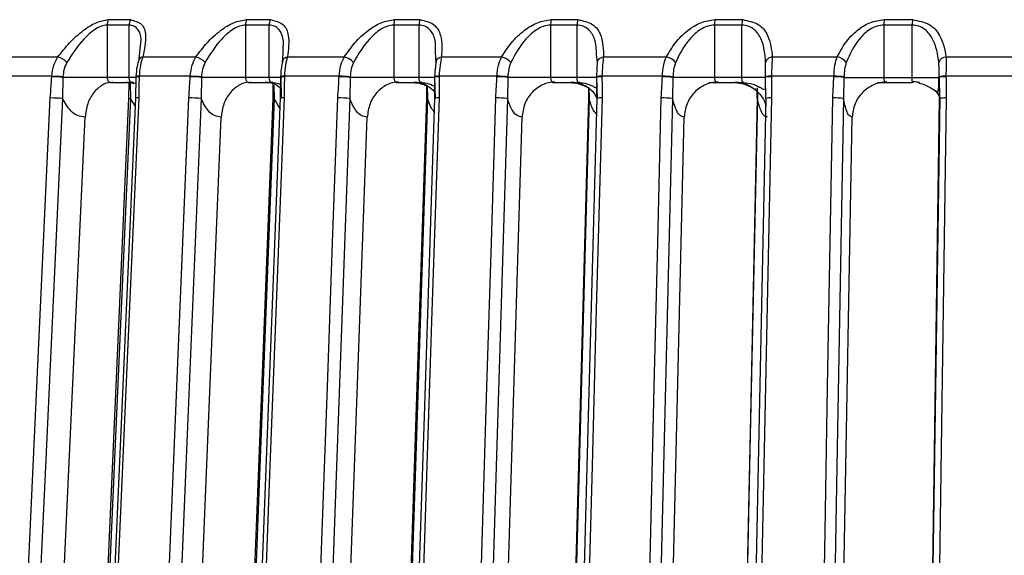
# Model space of a CAD drawing. Header units: millimetres. Extents: x -266 to 166, y -697 to -168.
# Tile 15 of 23: x -161 to -104, y -410 to -379. Entities that reach past the tile are written whole.
import ezdxf

# ---------------------------------------------------------------- set-up
doc = ezdxf.new("R2010")
doc.units = ezdxf.units.MM

msp = doc.modelspace()

# ---------------------------------------------------------------- linework, layer by layer
at = {"color": 7, "linetype": 'Continuous', "lineweight": 25}
for p, q in [((-155.981, -379.023), (-155.981, -382.034)), ((-154.712, -379.023), (-155.981, -379.023)), ((-155.909, -378.71), (-154.641, -378.71)), ((-154.712, -382.034), (-154.712, -379.023)), ((-148.011, -379.023), (-148.011, -382.034)), ((-146.644, -379.023), (-148.011, -379.023)), ((-147.947, -378.71), (-146.581, -378.71)), ((-146.644, -382.034), (-146.644, -379.023)), ((-139.475, -379.023), (-139.475, -382.034)), ((-138.022, -379.023), (-139.475, -379.023)), ((-139.42, -378.71), (-137.968, -378.71)), ((-138.022, -382.034), (-138.022, -379.023)), ((-130.45, -379.023), (-130.45, -382.034)), ((-128.924, -379.023), (-130.45, -379.023)), ((-130.404, -378.71), (-128.88, -378.71)), ((-128.924, -382.034), (-128.924, -379.023)), ((-121.018, -379.023), (-121.018, -382.034)), ((-119.433, -379.023), (-121.018, -379.023)), ((-120.981, -378.71), (-119.398, -378.71)), ((-119.433, -382.034), (-119.433, -379.023)), ((-111.264, -379.023), (-111.264, -382.034)), ((-109.634, -379.023), (-111.264, -379.023)), ((-111.237, -378.71), (-109.609, -378.71)), ((-109.634, -382.034), (-109.634, -379.023)), ((-154.128, -380.984), (-154.059, -380.198)), ((-161.631, -380.859), (-158.811, -380.859)), ((-153.926, -380.859), (-150.864, -380.859)), ((-145.865, -381.172), (-145.853, -380.425)), ((-145.601, -380.859), (-142.325, -380.859)), ((-137.038, -381.172), (-137.071, -380.584)), ((-136.731, -380.859), (-133.271, -380.859)), ((-127.745, -381.172), (-127.803, -380.713)), ((-127.397, -380.859), (-123.784, -380.859)), ((-117.684, -380.859), (-113.95, -380.859)), ((-107.678, -380.859), (-102.639, -380.859)), ((-108.086, -381.571), (-108.096, -381.172)), ((-159.162, -381.971), (-161.878, -381.971)), ((-158.521, -382.034), (-158.542, -383.257)), ((-154.291, -382.034), (-158.521, -382.034)), ((-154.324, -382.017), (-154.347, -383.235)), ((-154.323, -381.988), (-154.324, -382.017)), ((-151.188, -381.971), (-154.137, -381.971)), ((-150.548, -382.034), (-150.57, -383.257)), ((-145.98, -382.034), (-150.548, -382.034)), ((-145.999, -382.02), (-146.014, -383.237)), ((-145.998, -381.991), (-145.999, -382.02)), ((-145.93, -383.257), (-145.957, -382.034)), ((-142.62, -381.971), (-145.774, -381.971)), ((-141.985, -382.034), (-142.009, -383.257)), ((-137.106, -382.034), (-141.985, -382.034)), ((-137.131, -382.023), (-137.137, -383.241)), ((-137.13, -381.994), (-137.131, -382.023)), ((-137.077, -383.257), (-137.106, -382.034)), ((-133.533, -381.971), (-136.865, -381.971)), ((-132.91, -382.034), (-132.936, -383.257)), ((-127.787, -382.034), (-132.91, -382.034)), ((-127.799, -381.998), (-127.799, -382.027)), ((-127.799, -382.025), (-127.797, -383.243)), ((-127.757, -383.257), (-127.787, -382.034)), ((-124.012, -381.971), (-127.491, -381.971)), ((-123.405, -382.034), (-123.433, -383.257)), ((-118.085, -382.034), (-123.405, -382.034)), ((-118.088, -382), (-118.089, -382.029)), ((-118.085, -382.034), (-118.089, -382.029)), ((-118.087, -382.026), (-118.077, -383.245)), ((-118.054, -383.257), (-118.085, -382.034)), ((-114.141, -381.971), (-117.736, -381.971)), ((-113.558, -382.034), (-113.586, -383.257)), ((-113.558, -382.034), (-108.087, -382.034)), ((-108.087, -382.005), (-108.086, -381.571)), ((-108.087, -382.004), (-108.087, -382.033)), ((-108.056, -383.257), (-108.087, -382.034)), ((-108.082, -382.028), (-108.066, -383.247)), ((-102.708, -381.971), (-107.689, -381.971)), ((-155.733, -382.334), (-154.568, -382.334)), ((-154.731, -382.366), (-154.748, -383.235)), ((-154.653, -382.378), (-154.635, -383.257)), ((-154.551, -382.334), (-154.331, -382.368)), ((-147.785, -382.334), (-146.524, -382.334)), ((-146.434, -382.434), (-146.444, -383.237)), ((-146.376, -382.485), (-146.359, -383.257)), ((-139.279, -382.334), (-137.924, -382.334)), ((-137.589, -382.536), (-137.592, -383.241)), ((-137.548, -382.551), (-137.532, -383.257)), ((-130.282, -382.334), (-128.845, -382.334)), ((-121.341, -382.334), (-119.39, -382.334)), ((-111.621, -382.334), (-109.628, -382.334)), ((-128.274, -382.616), (-128.273, -383.243)), ((-128.248, -382.635), (-128.233, -383.257)), ((-118.575, -382.697), (-118.571, -383.245)), ((-118.563, -382.639), (-118.547, -383.257)), ((-154.367, -383.681), (-154.635, -383.257)), ((-146.036, -383.838), (-146.359, -383.257)), ((-159.796, -439.147), (-157.244, -384.334)), ((-151.688, -439.147), (-149.414, -384.334)), ((-142.98, -439.147), (-141.005, -384.334)), ((-133.751, -439.147), (-132.093, -384.334)), ((-124.085, -439.147), (-122.759, -384.334)), ((-114.069, -439.147), (-113.087, -384.334))]:
    msp.add_line(p, q, dxfattribs=at)
at = {"color": 7, "linetype": 'Continuous', "lineweight": 25, "flags": 128}
for points in [[(-145.865, -381.172), (-145.876, -381.119), (-145.873, -381.067), (-145.857, -381.018), (-145.828, -380.973), (-145.786, -380.934), (-145.734, -380.901), (-145.671, -380.876), (-145.601, -380.859)], [(-137.038, -381.172), (-137.043, -381.119), (-137.034, -381.067), (-137.012, -381.018), (-136.977, -380.973), (-136.93, -380.934), (-136.872, -380.901), (-136.805, -380.876), (-136.731, -380.859)], [(-127.745, -381.172), (-127.743, -381.119), (-127.728, -381.067), (-127.7, -381.018), (-127.659, -380.973), (-127.607, -380.934), (-127.545, -380.901), (-127.474, -380.876), (-127.397, -380.859)], [(-159.164, -381.999), (-159.163, -381.983), (-159.162, -381.971)], [(-158.52, -382.005), (-158.521, -382.021), (-158.521, -382.034)], [(-154.323, -381.988), (-154.323, -381.988), (-154.321, -381.986)], [(-154.137, -381.971), (-154.138, -381.987), (-154.138, -381.999)], [(-151.19, -381.999), (-151.189, -381.983), (-151.188, -381.971)], [(-150.546, -382.005), (-150.547, -382.021), (-150.548, -382.034)], [(-145.998, -381.991), (-145.995, -381.988), (-145.994, -381.987)], [(-145.774, -381.971), (-145.775, -381.987), (-145.775, -381.999)], [(-142.621, -381.999), (-142.62, -381.983), (-142.62, -381.971)], [(-141.983, -382.005), (-141.984, -382.021), (-141.985, -382.034)], [(-137.13, -381.994), (-137.13, -381.993), (-137.123, -381.989)], [(-136.865, -381.971), (-136.866, -381.987), (-136.866, -381.999)], [(-133.534, -381.999), (-133.534, -381.983), (-133.533, -381.971)], [(-132.909, -382.005), (-132.909, -382.021), (-132.91, -382.034)], [(-127.491, -381.971), (-127.491, -381.987), (-127.491, -381.999)], [(-124.013, -381.999), (-124.012, -381.983), (-124.012, -381.971)], [(-123.405, -382.005), (-123.405, -382.021), (-123.405, -382.034)], [(-117.736, -381.971), (-117.736, -381.987), (-117.736, -381.999)], [(-114.142, -381.999), (-114.141, -381.983), (-114.141, -381.971)], [(-113.557, -382.005), (-113.557, -382.021), (-113.558, -382.034)], [(-107.689, -381.971), (-107.689, -381.987), (-107.689, -381.999)], [(-161.011, -421.075), (-160.412, -408.205), (-160.024, -399.878), (-159.637, -391.55), (-159.249, -383.222)], [(-158.542, -383.257), (-159.529, -404.454), (-160.304, -421.11)], [(-154.748, -383.233), (-155.556, -401.569), (-156.416, -421.087)], [(-154.635, -383.257), (-155.569, -404.454), (-156.302, -421.11)], [(-154.347, -383.234), (-155.15, -401.569), (-156.005, -421.087)], [(-154.162, -383.222), (-154.726, -396.092), (-155.091, -404.42), (-155.455, -412.748), (-155.82, -421.075)], [(-152.841, -421.075), (-152.308, -408.205), (-151.962, -399.878), (-151.617, -391.55), (-151.271, -383.222)], [(-150.57, -383.257), (-151.45, -404.454), (-152.14, -421.11)], [(-146.443, -383.235), (-147.154, -401.57), (-147.911, -421.088)], [(-146.359, -383.257), (-147.181, -404.454), (-147.827, -421.11)], [(-146.012, -383.235), (-146.719, -401.57), (-147.47, -421.088)], [(-145.79, -383.222), (-146.286, -396.092), (-146.607, -404.42), (-146.927, -412.748), (-147.248, -421.075)], [(-144.061, -421.075), (-143.598, -408.205), (-143.298, -399.878), (-142.998, -391.55), (-142.698, -383.222)], [(-142.009, -383.257), (-142.773, -404.454), (-143.373, -421.11)], [(-137.589, -383.242), (-138.197, -401.572), (-138.844, -421.09)], [(-137.532, -383.257), (-138.235, -404.454), (-138.787, -421.11)], [(-137.133, -383.236), (-137.736, -401.572), (-138.378, -421.09)], [(-136.872, -383.222), (-137.295, -396.092), (-137.569, -404.42), (-137.843, -412.748), (-138.117, -421.075)], [(-134.751, -421.075), (-134.361, -408.205), (-134.11, -399.878), (-133.858, -391.55), (-133.606, -383.222)], [(-132.936, -383.257), (-133.577, -404.454), (-134.081, -421.11)], [(-128.266, -383.238), (-128.766, -401.573), (-129.298, -421.091)], [(-128.233, -383.257), (-128.811, -404.454), (-129.264, -421.11)], [(-127.789, -383.238), (-128.283, -401.573), (-128.809, -421.091)], [(-127.489, -383.222), (-127.836, -396.092), (-128.06, -404.42), (-128.284, -412.748), (-128.509, -421.075)], [(-128.233, -383.257), (-128.263, -383.25), (-128.273, -383.243), (-128.273, -383.243)], [(-124.994, -421.075), (-124.682, -408.205), (-124.481, -399.878), (-124.28, -391.55), (-124.078, -383.222)], [(-123.433, -383.257), (-123.946, -404.454), (-124.349, -421.11)], [(-118.56, -383.239), (-118.946, -401.575), (-119.357, -421.093)], [(-118.547, -383.257), (-118.994, -404.454), (-119.345, -421.11)], [(-118.066, -383.239), (-118.446, -401.575), (-118.851, -421.093)], [(-118.547, -383.257), (-118.568, -383.25), (-118.571, -383.245)], [(-117.725, -383.222), (-117.992, -396.092), (-118.165, -404.42), (-118.338, -412.748), (-118.511, -421.075)], [(-114.879, -421.075), (-114.648, -408.205), (-114.499, -399.878), (-114.35, -391.55), (-114.201, -383.222)], [(-113.586, -383.257), (-113.966, -404.454), (-114.264, -421.11)], [(-108.853, -438.647), (-108.407, -407.629), (-108.056, -383.257)], [(-108.05, -383.241), (-108.439, -410.265), (-108.847, -438.663)], [(-107.669, -383.222), (-107.94, -402.078), (-108.116, -414.28), (-108.291, -426.481), (-108.467, -438.682)], [(-107.669, -383.222), (-107.763, -383.223), (-107.849, -383.225), (-107.924, -383.228), (-107.986, -383.232), (-108.031, -383.237), (-108.059, -383.243), (-108.067, -383.25), (-108.056, -383.257)]]:
    msp.add_lwpolyline(points, dxfattribs=at)
at = {"color": 7, "linetype": 'Continuous', "lineweight": 25}
for centre, radius, start, end in [((-155.304, -379.015), 0.677, 153.295, 180.6739), ((-154.024, -379.015), 0.687, 153.7397, 180.6821), ((-147.263, -379.014), 0.749, 156.1172, 180.7095), ((-145.881, -379.013), 0.763, 156.6082, 180.7119), ((-138.625, -379.012), 0.851, 159.2135, 180.7069), ((-137.151, -379.012), 0.871, 159.7477, 180.7024), ((-129.447, -379.011), 1.004, 162.5618, 180.6618), ((-127.888, -379.011), 1.036, 163.1348, 180.6502), ((-119.767, -379.01), 1.251, 166.1324, 180.5737), ((-118.127, -379.01), 1.306, 166.7385, 180.5553), ((-109.56, -379.01), 1.703, 169.8874, 180.4461), ((-107.819, -379.009), 1.815, 170.5198, 180.4218), ((-159.193, -382.067), 1.266, 44.9544, 72.4039), ((-153.913, -381.118), 0.259, 92.8431, 165.3865), ((-151.171, -381.972), 1.154, 43.8984, 74.5798), ((-142.572, -381.888), 1.058, 42.6235, 76.4944), ((-133.469, -381.81), 0.971, 41.0805, 78.2173), ((-123.941, -381.733), 0.888, 39.2191, 79.8045), ((-117.682, -381.254), 0.394, 90.2294, 167.9926), ((-114.072, -381.658), 0.807, 36.9844, 81.3022), ((-107.666, -381.312), 0.453, 91.607, 161.9786), ((-159.381, -392.037), 10.04, 85.0888, 88.7623), ((-159.38, -392.019), 10.05, 85.0901, 88.758), ((-154.191, -382.433), 0.436, 83.0821, 107.7477), ((-154.171, -382.689), 0.719, 87.2825, 102.0112), ((-151.349, -390.964), 8.966, 84.8682, 88.9806), ((-151.349, -390.944), 8.974, 84.8697, 88.9763), ((-145.833, -382.591), 0.594, 84.4278, 106.2535), ((-145.807, -383.009), 1.038, 88.1922, 100.3804), ((-142.732, -389.927), 7.929, 84.5918, 89.1986), ((-142.731, -389.906), 7.936, 84.5936, 89.1941), ((-136.925, -382.845), 0.847, 85.9973, 104.0485), ((-136.911, -383.168), 1.198, 87.8208, 100.1844), ((-133.603, -388.915), 6.916, 84.2445, 89.4286), ((-133.603, -388.893), 6.922, 84.2467, 89.4239), ((-127.553, -383.026), 1.057, 86.6273, 103.4307), ((-127.554, -383.055), 1.057, 86.6213, 103.4262), ((-124.045, -387.927), 5.928, 83.8056, 89.6857), ((-124.045, -387.904), 5.934, 83.8084, 89.6807), ((-117.826, -383.044), 1.049, 85.0875, 104.4951), ((-117.826, -383.017), 1.05, 85.101, 104.4873), ((-114.142, -386.973), 4.973, 83.2453, 89.9905), ((-114.142, -386.949), 4.978, 83.2489, 89.9849), ((-107.781, -383.271), 1.304, 85.9662, 103.6064), ((-107.784, -383.214), 1.218, 85.5157, 104.3964), ((-159.289, -391.297), 8.075, 84.6928, 89.7182), ((-154.644, -382.997), 0.26, 246.1869, 272.0072), ((-154.216, -383.8), 0.58, 84.6945, 103.1361), ((-151.277, -390.475), 7.253, 84.4075, 89.9544), ((-146.374, -383.123), 0.135, 238.2879, 276.3012), ((-145.862, -383.814), 0.596, 83.0748, 104.7772), ((-142.674, -389.631), 6.409, 84.0466, 90.213), ((-137.537, -383.154), 0.103, 237.5599, 273.1155), ((-136.952, -383.977), 0.759, 83.9934, 104.1147), ((-133.556, -388.775), 5.553, 83.5876, 90.5116), ((-127.563, -384.667), 1.447, 87.0615, 99.0027), ((-124.006, -387.923), 4.701, 82.9974, 90.8751), ((-117.812, -384.587), 1.368, 86.3633, 101.1885), ((-114.11, -387.092), 3.871, 82.2256, 91.3417)]:
    msp.add_arc(centre, radius, start, end, dxfattribs=at)
for points, knots in [([(-158.811, -380.859), (-158.596, -380.584), (-158.166, -380.032), (-157.413, -379.349), (-156.613, -378.827), (-156.143, -378.749), (-155.909, -378.71)], [0, 0, 0, 0, 0.280224, 0.560337, 0.78079, 1, 1, 1, 1]), ([(-155.981, -379.023), (-156.088, -379.036), (-156.314, -379.065), (-156.791, -379.329), (-157.546, -380.002), (-157.997, -380.704), (-158.297, -381.172)], [0, 0, 0, 0, 0.119166, 0.251245, 0.501201, 1, 1, 1, 1]), ([(-154.059, -380.198), (-154.041, -380.072), (-153.99, -379.715), (-154.147, -379.332), (-154.407, -379.064), (-154.614, -379.036), (-154.712, -379.023)], [0, 0, 0, 0, 0.214402, 0.606728, 0.813463, 1, 1, 1, 1]), ([(-154.641, -378.71), (-154.399, -378.775), (-153.912, -378.904), (-153.678, -379.736), (-153.832, -380.434), (-153.926, -380.859)], [0, 0, 0, 0, 0.279254, 0.560993, 1, 1, 1, 1]), ([(-150.864, -380.859), (-150.66, -380.584), (-150.251, -380.032), (-149.507, -379.349), (-148.696, -378.827), (-148.196, -378.749), (-147.947, -378.71)], [0, 0, 0, 0, 0.280224, 0.560337, 0.78079, 1, 1, 1, 1]), ([(-148.011, -379.023), (-148.126, -379.036), (-148.367, -379.065), (-148.861, -379.329), (-149.622, -380.002), (-150.052, -380.704), (-150.339, -381.172)], [0, 0, 0, 0, 0.119166, 0.251245, 0.501201, 1, 1, 1, 1]), ([(-145.853, -380.425), (-145.834, -380.22), (-145.794, -379.782), (-146.01, -379.331), (-146.314, -379.064), (-146.538, -379.036), (-146.644, -379.023)], [0, 0, 0, 0, 0.305798, 0.652481, 0.835164, 1, 1, 1, 1]), ([(-146.581, -378.71), (-146.314, -378.775), (-145.778, -378.904), (-145.445, -379.736), (-145.542, -380.434), (-145.601, -380.859)], [0, 0, 0, 0, 0.279254, 0.560993, 1, 1, 1, 1]), ([(-142.325, -380.859), (-142.133, -380.584), (-141.75, -380.032), (-141.021, -379.349), (-140.206, -378.827), (-139.681, -378.749), (-139.42, -378.71)], [0, 0, 0, 0, 0.280224, 0.560337, 0.78079, 1, 1, 1, 1]), ([(-139.475, -379.023), (-139.596, -379.036), (-139.851, -379.065), (-140.357, -379.329), (-141.117, -380.002), (-141.523, -380.704), (-141.793, -381.172)], [0, 0, 0, 0, 0.119166, 0.251245, 0.501201, 1, 1, 1, 1]), ([(-137.071, -380.584), (-137.063, -380.323), (-137.047, -379.829), (-137.326, -379.33), (-137.669, -379.064), (-137.908, -379.036), (-138.022, -379.023)], [0, 0, 0, 0, 0.3581322, 0.6786802, 0.847591, 1, 1, 1, 1]), ([(-137.968, -378.71), (-137.679, -378.775), (-137.098, -378.904), (-136.669, -379.736), (-136.708, -380.434), (-136.731, -380.859)], [0, 0, 0, 0, 0.2792542, 0.5609928, 1, 1, 1, 1]), ([(-133.271, -380.859), (-133.093, -380.584), (-132.739, -380.032), (-132.032, -379.349), (-131.22, -378.827), (-130.676, -378.749), (-130.404, -378.71)], [0, 0, 0, 0, 0.280224, 0.560337, 0.78079, 1, 1, 1, 1]), ([(-130.45, -379.023), (-130.576, -379.036), (-130.842, -379.065), (-131.356, -379.329), (-132.108, -380.002), (-132.486, -380.704), (-132.737, -381.172)], [0, 0, 0, 0, 0.119166, 0.251245, 0.501201, 1, 1, 1, 1]), ([(-127.803, -380.713), (-127.812, -380.407), (-127.829, -379.867), (-128.172, -379.33), (-128.551, -379.064), (-128.804, -379.036), (-128.924, -379.023)], [0, 0, 0, 0, 0.395166, 0.697219, 0.856384, 1, 1, 1, 1]), ([(-128.88, -378.71), (-128.571, -378.775), (-127.951, -378.904), (-127.429, -379.736), (-127.409, -380.434), (-127.397, -380.859)], [0, 0, 0, 0, 0.2792542, 0.5609928, 1, 1, 1, 1]), ([(-123.784, -380.859), (-123.622, -380.584), (-123.299, -380.032), (-122.621, -379.349), (-121.82, -378.827), (-121.261, -378.749), (-120.981, -378.71)], [0, 0, 0, 0, 0.280224, 0.560337, 0.78079, 1, 1, 1, 1]), ([(-121.018, -379.023), (-121.148, -379.036), (-121.423, -379.065), (-121.94, -379.329), (-122.677, -380.002), (-123.023, -380.704), (-123.253, -381.172)], [0, 0, 0, 0, 0.119166, 0.251245, 0.501201, 1, 1, 1, 1]), ([(-118.068, -381.172), (-118.106, -380.705), (-118.165, -380.003), (-118.631, -379.33), (-119.043, -379.065), (-119.308, -379.036), (-119.433, -379.023)], [0, 0, 0, 0, 0.498093, 0.748745, 0.880824, 1, 1, 1, 1]), ([(-119.398, -378.71), (-119.073, -378.775), (-118.418, -378.904), (-117.81, -379.736), (-117.731, -380.434), (-117.684, -380.859)], [0, 0, 0, 0, 0.2792542, 0.5609928, 1, 1, 1, 1]), ([(-113.95, -380.859), (-113.806, -380.584), (-113.518, -380.032), (-112.874, -379.349), (-112.091, -378.827), (-111.521, -378.749), (-111.237, -378.71)], [0, 0, 0, 0, 0.2802238, 0.5603374, 0.7807901, 1, 1, 1, 1]), ([(-111.264, -379.023), (-111.397, -379.036), (-111.677, -379.065), (-112.193, -379.329), (-112.909, -380.002), (-113.22, -380.704), (-113.427, -381.172)], [0, 0, 0, 0, 0.119166, 0.251245, 0.501201, 1, 1, 1, 1]), ([(-108.096, -381.172), (-108.165, -380.705), (-108.27, -380.003), (-108.791, -379.33), (-109.231, -379.065), (-109.504, -379.036), (-109.634, -379.023)], [0, 0, 0, 0, 0.498093, 0.748745, 0.880824, 1, 1, 1, 1]), ([(-109.609, -378.71), (-109.27, -378.775), (-108.588, -378.904), (-107.897, -379.736), (-107.761, -380.434), (-107.678, -380.859)], [0, 0, 0, 0, 0.279254, 0.560993, 1, 1, 1, 1]), ([(-159.162, -381.971), (-159.136, -381.75), (-159.088, -381.345), (-158.897, -381.011), (-158.811, -380.859)], [0, 0, 0, 0, 0.54608, 1, 1, 1, 1]), ([(-153.926, -380.859), (-153.975, -381.011), (-154.084, -381.345), (-154.118, -381.75), (-154.137, -381.971)], [0, 0, 0, 0, 0.45392, 1, 1, 1, 1]), ([(-151.188, -381.971), (-151.165, -381.75), (-151.121, -381.345), (-150.944, -381.011), (-150.864, -380.859)], [0, 0, 0, 0, 0.54608, 1, 1, 1, 1]), ([(-145.601, -380.859), (-145.641, -381.011), (-145.729, -381.345), (-145.758, -381.75), (-145.774, -381.971)], [0, 0, 0, 0, 0.45392, 1, 1, 1, 1]), ([(-142.62, -381.971), (-142.598, -381.75), (-142.559, -381.345), (-142.398, -381.011), (-142.325, -380.859)], [0, 0, 0, 0, 0.54608, 1, 1, 1, 1]), ([(-136.731, -380.859), (-136.762, -381.011), (-136.828, -381.345), (-136.852, -381.75), (-136.865, -381.971)], [0, 0, 0, 0, 0.45392, 1, 1, 1, 1]), ([(-133.533, -381.971), (-133.515, -381.75), (-133.481, -381.345), (-133.336, -381.011), (-133.271, -380.859)], [0, 0, 0, 0, 0.54608, 1, 1, 1, 1]), ([(-127.397, -380.859), (-127.418, -381.011), (-127.463, -381.345), (-127.481, -381.75), (-127.491, -381.971)], [0, 0, 0, 0, 0.45392, 1, 1, 1, 1]), ([(-124.012, -381.971), (-123.996, -381.75), (-123.967, -381.345), (-123.841, -381.011), (-123.784, -380.859)], [0, 0, 0, 0, 0.54608, 1, 1, 1, 1]), ([(-117.684, -380.859), (-117.694, -381.011), (-117.717, -381.345), (-117.729, -381.75), (-117.736, -381.971)], [0, 0, 0, 0, 0.45392, 1, 1, 1, 1]), ([(-114.141, -381.971), (-114.128, -381.75), (-114.105, -381.345), (-113.998, -381.011), (-113.95, -380.859)], [0, 0, 0, 0, 0.54608, 1, 1, 1, 1]), ([(-107.678, -380.859), (-107.679, -381.011), (-107.679, -381.345), (-107.685, -381.75), (-107.689, -381.971)], [0, 0, 0, 0, 0.45392, 1, 1, 1, 1]), ([(-158.297, -381.172), (-158.358, -381.302), (-158.481, -381.562), (-158.507, -381.857), (-158.52, -382.005)], [0, 0, 0, 0, 0.499171, 1, 1, 1, 1]), ([(-154.149, -381.001), (-154.188, -381.135), (-154.276, -381.436), (-154.305, -381.79), (-154.321, -381.986)], [0, 0, 0, 0, 0.446692, 1, 1, 1, 1]), ([(-150.339, -381.172), (-150.396, -381.302), (-150.511, -381.562), (-150.534, -381.857), (-150.546, -382.005)], [0, 0, 0, 0, 0.499171, 1, 1, 1, 1]), ([(-145.857, -381.018), (-145.888, -381.15), (-145.956, -381.445), (-145.981, -381.794), (-145.994, -381.987)], [0, 0, 0, 0, 0.445764, 1, 1, 1, 1]), ([(-141.793, -381.172), (-141.846, -381.302), (-141.951, -381.562), (-141.973, -381.857), (-141.983, -382.005)], [0, 0, 0, 0, 0.499171, 1, 1, 1, 1]), ([(-137.022, -381.036), (-137.044, -381.165), (-137.092, -381.454), (-137.112, -381.798), (-137.123, -381.989)], [0, 0, 0, 0, 0.444791, 1, 1, 1, 1]), ([(-132.737, -381.172), (-132.785, -381.302), (-132.881, -381.562), (-132.899, -381.857), (-132.909, -382.005)], [0, 0, 0, 0, 0.499171, 1, 1, 1, 1]), ([(-127.786, -382.005), (-127.782, -381.857), (-127.773, -381.562), (-127.754, -381.302), (-127.745, -381.172)], [0, 0, 0, 0, 0.500158, 1, 1, 1, 1]), ([(-123.253, -381.172), (-123.296, -381.302), (-123.381, -381.562), (-123.397, -381.857), (-123.405, -382.005)], [0, 0, 0, 0, 0.499171, 1, 1, 1, 1]), ([(-118.084, -382.005), (-118.081, -381.857), (-118.076, -381.562), (-118.07, -381.302), (-118.068, -381.172)], [0, 0, 0, 0, 0.500158, 1, 1, 1, 1]), ([(-113.427, -381.172), (-113.464, -381.302), (-113.537, -381.562), (-113.55, -381.857), (-113.557, -382.005)], [0, 0, 0, 0, 0.499171, 1, 1, 1, 1]), ([(-159.249, -383.222), (-159.234, -382.994), (-159.206, -382.586), (-159.177, -382.179), (-159.164, -381.999)], [0, 0, 0, 0, 0.56, 1, 1, 1, 1]), ([(-155.981, -382.034), (-155.979, -382.058), (-155.977, -382.107), (-155.955, -382.179), (-155.92, -382.243), (-155.872, -382.294), (-155.816, -382.325), (-155.758, -382.337), (-155.699, -382.33), (-155.662, -382.31), (-155.644, -382.299)], [0, 0, 0, 0, 0.116521, 0.238651, 0.366507, 0.500188, 0.624936, 0.749815, 0.874834, 1, 1, 1, 1]), ([(-154.475, -382.299), (-154.487, -382.31), (-154.513, -382.33), (-154.555, -382.337), (-154.596, -382.325), (-154.633, -382.295), (-154.664, -382.249), (-154.69, -382.189), (-154.708, -382.116), (-154.711, -382.062), (-154.712, -382.034)], [0, 0, 0, 0, 0.124899, 0.249862, 0.374892, 0.49999, 0.616706, 0.738838, 0.866554, 1, 1, 1, 1]), ([(-154.138, -381.999), (-154.142, -382.228), (-154.147, -382.635), (-154.157, -383.043), (-154.162, -383.222)], [0, 0, 0, 0, 0.559999, 1, 1, 1, 1]), ([(-151.271, -383.222), (-151.257, -382.994), (-151.23, -382.586), (-151.202, -382.179), (-151.19, -381.999)], [0, 0, 0, 0, 0.5599999, 1, 1, 1, 1]), ([(-148.011, -382.034), (-148.01, -382.058), (-148.008, -382.107), (-147.988, -382.179), (-147.955, -382.243), (-147.912, -382.294), (-147.861, -382.325), (-147.808, -382.337), (-147.754, -382.33), (-147.72, -382.31), (-147.703, -382.299)], [0, 0, 0, 0, 0.116521, 0.238651, 0.366507, 0.500188, 0.624936, 0.749815, 0.874834, 1, 1, 1, 1]), ([(-146.444, -382.299), (-146.454, -382.31), (-146.476, -382.33), (-146.512, -382.337), (-146.547, -382.325), (-146.577, -382.295), (-146.603, -382.249), (-146.625, -382.189), (-146.641, -382.116), (-146.643, -382.062), (-146.644, -382.034)], [0, 0, 0, 0, 0.124899, 0.249862, 0.374892, 0.49999, 0.616706, 0.738838, 0.866554, 1, 1, 1, 1]), ([(-145.775, -381.999), (-145.777, -382.228), (-145.78, -382.635), (-145.787, -383.043), (-145.79, -383.222)], [0, 0, 0, 0, 0.559999, 1, 1, 1, 1]), ([(-142.698, -383.222), (-142.684, -382.994), (-142.659, -382.586), (-142.633, -382.179), (-142.621, -381.999)], [0, 0, 0, 0, 0.56, 1, 1, 1, 1]), ([(-139.475, -382.034), (-139.474, -382.058), (-139.472, -382.107), (-139.454, -382.179), (-139.425, -382.243), (-139.386, -382.294), (-139.341, -382.325), (-139.293, -382.337), (-139.245, -382.33), (-139.214, -382.31), (-139.199, -382.299)], [0, 0, 0, 0, 0.116521, 0.238651, 0.366507, 0.500188, 0.624936, 0.749815, 0.874834, 1, 1, 1, 1]), ([(-137.86, -382.299), (-137.869, -382.31), (-137.886, -382.33), (-137.915, -382.337), (-137.944, -382.325), (-137.968, -382.295), (-137.989, -382.249), (-138.007, -382.189), (-138.019, -382.116), (-138.021, -382.062), (-138.022, -382.034)], [0, 0, 0, 0, 0.1248987, 0.249862, 0.3748918, 0.4999901, 0.6167062, 0.7388384, 0.8665543, 1, 1, 1, 1]), ([(-136.866, -381.999), (-136.866, -382.228), (-136.866, -382.635), (-136.87, -383.043), (-136.872, -383.222)], [0, 0, 0, 0, 0.559999, 1, 1, 1, 1]), ([(-133.606, -383.222), (-133.593, -382.994), (-133.57, -382.586), (-133.545, -382.179), (-133.534, -381.999)], [0, 0, 0, 0, 0.56, 1, 1, 1, 1]), ([(-130.45, -382.034), (-130.449, -382.058), (-130.447, -382.107), (-130.432, -382.179), (-130.406, -382.243), (-130.372, -382.294), (-130.333, -382.325), (-130.291, -382.337), (-130.249, -382.33), (-130.222, -382.31), (-130.209, -382.299)], [0, 0, 0, 0, 0.116521, 0.238651, 0.366507, 0.500188, 0.624936, 0.749815, 0.874834, 1, 1, 1, 1]), ([(-128.803, -382.299), (-128.809, -382.31), (-128.822, -382.33), (-128.844, -382.337), (-128.866, -382.325), (-128.884, -382.295), (-128.899, -382.249), (-128.912, -382.189), (-128.922, -382.116), (-128.924, -382.062), (-128.924, -382.034)], [0, 0, 0, 0, 0.124899, 0.249862, 0.374892, 0.49999, 0.616706, 0.738838, 0.866554, 1, 1, 1, 1]), ([(-127.491, -381.999), (-127.49, -382.228), (-127.486, -382.635), (-127.488, -383.043), (-127.489, -383.222)], [0, 0, 0, 0, 0.559999, 1, 1, 1, 1]), ([(-124.078, -383.222), (-124.066, -382.994), (-124.045, -382.586), (-124.023, -382.179), (-124.013, -381.999)], [0, 0, 0, 0, 0.56, 1, 1, 1, 1]), ([(-121.018, -382.034), (-121.017, -382.058), (-121.015, -382.107), (-121.002, -382.179), (-120.981, -382.243), (-120.952, -382.294), (-120.918, -382.325), (-120.883, -382.337), (-120.847, -382.33), (-120.824, -382.31), (-120.813, -382.299)], [0, 0, 0, 0, 0.116521, 0.2386511, 0.3665067, 0.5001881, 0.6249359, 0.7498151, 0.8748338, 1, 1, 1, 1]), ([(-119.353, -382.299), (-119.357, -382.31), (-119.366, -382.33), (-119.38, -382.337), (-119.395, -382.325), (-119.406, -382.295), (-119.416, -382.249), (-119.425, -382.189), (-119.432, -382.116), (-119.433, -382.062), (-119.433, -382.034)], [0, 0, 0, 0, 0.124899, 0.249862, 0.374892, 0.49999, 0.616706, 0.738838, 0.866554, 1, 1, 1, 1]), ([(-117.736, -381.999), (-117.733, -382.228), (-117.726, -382.635), (-117.725, -383.043), (-117.725, -383.222)], [0, 0, 0, 0, 0.559999, 1, 1, 1, 1]), ([(-114.201, -383.222), (-114.19, -382.994), (-114.171, -382.586), (-114.151, -382.179), (-114.142, -381.999)], [0, 0, 0, 0, 0.56, 1, 1, 1, 1]), ([(-111.264, -382.034), (-111.263, -382.058), (-111.262, -382.107), (-111.251, -382.179), (-111.233, -382.243), (-111.21, -382.294), (-111.183, -382.325), (-111.154, -382.337), (-111.125, -382.33), (-111.106, -382.31), (-111.097, -382.299)], [0, 0, 0, 0, 0.116521, 0.238651, 0.366507, 0.500188, 0.624936, 0.749815, 0.874834, 1, 1, 1, 1]), ([(-109.596, -382.299), (-109.598, -382.31), (-109.602, -382.33), (-109.609, -382.337), (-109.616, -382.325), (-109.621, -382.295), (-109.625, -382.249), (-109.63, -382.189), (-109.633, -382.116), (-109.634, -382.062), (-109.634, -382.034)], [0, 0, 0, 0, 0.1248987, 0.249862, 0.3748918, 0.4999901, 0.6167062, 0.7388384, 0.8665543, 1, 1, 1, 1]), ([(-109.255, -382.37), (-109.244, -382.371), (-109.106, -382.384), (-108.861, -382.478), (-108.556, -382.63), (-108.326, -382.788), (-108.208, -382.853), (-108.151, -382.834), (-108.123, -382.775), (-108.107, -382.667), (-108.099, -382.506), (-108.095, -382.294), (-108.092, -382.123), (-108.09, -382.034)], [0, 0, 0, 0, 0.0115163, 0.1441987, 0.2730453, 0.3983244, 0.5246352, 0.5910516, 0.6612697, 0.73613, 0.8171497, 0.9047128, 1, 1, 1, 1]), ([(-107.689, -381.999), (-107.684, -382.228), (-107.674, -382.635), (-107.67, -383.043), (-107.669, -383.222)], [0, 0, 0, 0, 0.559999, 1, 1, 1, 1]), ([(-155.809, -382.324), (-155.853, -382.328), (-155.997, -382.345), (-156.328, -382.501), (-156.76, -382.869), (-157.139, -383.541), (-157.209, -384.069), (-157.244, -384.334)], [0, 0, 0, 0, 0.060036, 0.195033, 0.463342, 0.731169, 1, 1, 1, 1]), ([(-154.86, -382.299), (-154.76, -382.305), (-154.617, -382.312), (-154.486, -382.375), (-154.447, -382.393)], [0, 0, 0, 0, 0.707898, 1, 1, 1, 1]), ([(-147.862, -382.321), (-147.916, -382.326), (-148.078, -382.343), (-148.44, -382.501), (-148.903, -382.869), (-149.308, -383.541), (-149.379, -384.069), (-149.414, -384.334)], [0, 0, 0, 0, 0.067344, 0.201291, 0.467515, 0.733259, 1, 1, 1, 1]), ([(-146.859, -382.299), (-146.752, -382.309), (-146.537, -382.329), (-146.212, -382.45), (-146.035, -382.622), (-145.942, -382.713)], [0, 0, 0, 0, 0.32038, 0.64181, 1, 1, 1, 1]), ([(-146.508, -382.334), (-146.365, -382.348), (-146.159, -382.367), (-146.04, -382.423), (-146.004, -382.439)], [0, 0, 0, 0, 0.6975848, 1, 1, 1, 1]), ([(-139.199, -382.299), (-139.314, -382.308), (-139.543, -382.326), (-139.982, -382.497), (-140.472, -382.87), (-140.898, -383.541), (-140.969, -384.069), (-141.005, -384.334)], [0, 0, 0, 0, 0.125224, 0.250859, 0.500561, 0.749813, 1, 1, 1, 1]), ([(-138.354, -382.334), (-138.203, -382.347), (-137.893, -382.375), (-137.606, -382.534), (-137.532, -382.558), (-137.511, -382.565)], [0, 0, 0, 0, 0.404299, 0.830129, 1, 1, 1, 1]), ([(-138.301, -382.299), (-138.187, -382.309), (-137.958, -382.327), (-137.522, -382.492), (-137.26, -382.739), (-137.085, -382.904)], [0, 0, 0, 0, 0.251269, 0.50336, 1, 1, 1, 1]), ([(-137.912, -382.334), (-137.762, -382.346), (-137.454, -382.371), (-137.195, -382.518), (-137.134, -382.541), (-137.133, -382.541)], [0, 0, 0, 0, 0.484692, 0.996329, 1, 1, 1, 1]), ([(-130.209, -382.299), (-130.329, -382.308), (-130.569, -382.326), (-131.031, -382.497), (-131.543, -382.87), (-131.986, -383.541), (-132.058, -384.069), (-132.093, -384.334)], [0, 0, 0, 0, 0.1252244, 0.2508589, 0.5005606, 0.7498129, 1, 1, 1, 1]), ([(-129.305, -382.334), (-129.14, -382.348), (-128.886, -382.371), (-128.596, -382.486), (-128.413, -382.575), (-128.297, -382.641), (-128.268, -382.617), (-128.258, -382.609)], [0, 0, 0, 0, 0.327144, 0.502584, 0.686585, 0.883058, 1, 1, 1, 1]), ([(-129.266, -382.299), (-129.145, -382.308), (-128.904, -382.326), (-128.453, -382.5), (-128.023, -382.779), (-127.847, -383.12), (-127.788, -383.234)], [0, 0, 0, 0, 0.200299, 0.401254, 0.800658, 1, 1, 1, 1]), ([(-128.842, -382.334), (-128.676, -382.349), (-128.42, -382.371), (-128.129, -382.486), (-127.944, -382.577), (-127.826, -382.643), (-127.797, -382.62), (-127.786, -382.611)], [0, 0, 0, 0, 0.326074, 0.501149, 0.684903, 0.88127, 1, 1, 1, 1]), ([(-120.813, -382.299), (-120.938, -382.308), (-121.188, -382.326), (-121.666, -382.497), (-122.197, -382.87), (-122.653, -383.541), (-122.724, -384.069), (-122.759, -384.334)], [0, 0, 0, 0, 0.125224, 0.250859, 0.500561, 0.749813, 1, 1, 1, 1]), ([(-119.859, -382.334), (-119.659, -382.354), (-119.354, -382.383), (-119.013, -382.535), (-118.804, -382.648), (-118.676, -382.726), (-118.644, -382.698), (-118.632, -382.689)], [0, 0, 0, 0, 0.344239, 0.522666, 0.705224, 0.896585, 1, 1, 1, 1]), ([(-119.833, -382.299), (-119.708, -382.308), (-119.458, -382.326), (-118.982, -382.497), (-118.476, -382.874), (-118.116, -383.354), (-118.072, -383.668), (-118.064, -383.723)], [0, 0, 0, 0, 0.15609, 0.31269, 0.623938, 0.934626, 1, 1, 1, 1]), ([(-119.378, -382.334), (-119.175, -382.354), (-118.867, -382.384), (-118.523, -382.539), (-118.313, -382.653), (-118.185, -382.732), (-118.153, -382.704), (-118.142, -382.694)], [0, 0, 0, 0, 0.3459743, 0.5247804, 0.7073353, 0.8983707, 1, 1, 1, 1]), ([(-111.097, -382.299), (-111.225, -382.308), (-111.482, -382.326), (-111.974, -382.497), (-112.518, -382.87), (-112.984, -383.541), (-113.053, -384.069), (-113.087, -384.334)], [0, 0, 0, 0, 0.1252244, 0.2508589, 0.5005606, 0.7498129, 1, 1, 1, 1]), ([(-109.209, -382.345), (-109.212, -382.343), (-109.335, -382.302), (-109.468, -382.301), (-109.596, -382.299)], [0, 0, 0, 0, 0.02972, 1, 1, 1, 1]), ([(-108.717, -382.557), (-108.531, -382.655), (-108.257, -382.799), (-108.107, -383.066), (-108.059, -383.151)], [0, 0, 0, 0, 0.680496, 1, 1, 1, 1]), ([(-157.244, -384.334), (-157.389, -384.314), (-157.677, -384.274), (-158.159, -383.949), (-158.397, -383.519), (-158.542, -383.257)], [0, 0, 0, 0, 0.281712, 0.56146, 1, 1, 1, 1]), ([(-149.414, -384.334), (-149.543, -384.314), (-149.8, -384.274), (-150.229, -383.949), (-150.441, -383.519), (-150.57, -383.257)], [0, 0, 0, 0, 0.281712, 0.56146, 1, 1, 1, 1]), ([(-141.005, -384.334), (-141.117, -384.314), (-141.34, -384.274), (-141.713, -383.949), (-141.897, -383.519), (-142.009, -383.257)], [0, 0, 0, 0, 0.281712, 0.56146, 1, 1, 1, 1]), ([(-137.104, -384.056), (-137.134, -384.029), (-137.313, -383.871), (-137.432, -383.535), (-137.532, -383.257)], [0, 0, 0, 0, 0.168957, 1, 1, 1, 1]), ([(-132.093, -384.334), (-132.187, -384.314), (-132.375, -384.274), (-132.687, -383.949), (-132.842, -383.519), (-132.936, -383.257)], [0, 0, 0, 0, 0.281712, 0.56146, 1, 1, 1, 1]), ([(-127.782, -384.172), (-127.842, -384.112), (-128.026, -383.929), (-128.149, -383.528), (-128.233, -383.257)], [0, 0, 0, 0, 0.324273, 1, 1, 1, 1]), ([(-122.759, -384.334), (-122.834, -384.314), (-122.984, -384.274), (-123.234, -383.949), (-123.358, -383.519), (-123.433, -383.257)], [0, 0, 0, 0, 0.281712, 0.56146, 1, 1, 1, 1]), ([(-117.96, -384.334), (-118.025, -384.314), (-118.156, -384.274), (-118.374, -383.949), (-118.482, -383.519), (-118.547, -383.257)], [0, 0, 0, 0, 0.281712, 0.56146, 1, 1, 1, 1]), ([(-113.087, -384.334), (-113.143, -384.314), (-113.254, -384.274), (-113.439, -383.949), (-113.531, -383.519), (-113.586, -383.257)], [0, 0, 0, 0, 0.281712, 0.56146, 1, 1, 1, 1])]:
    msp.add_open_spline(points, degree=3, knots=knots, dxfattribs=at)

doc.saveas('drawing.dxf')
